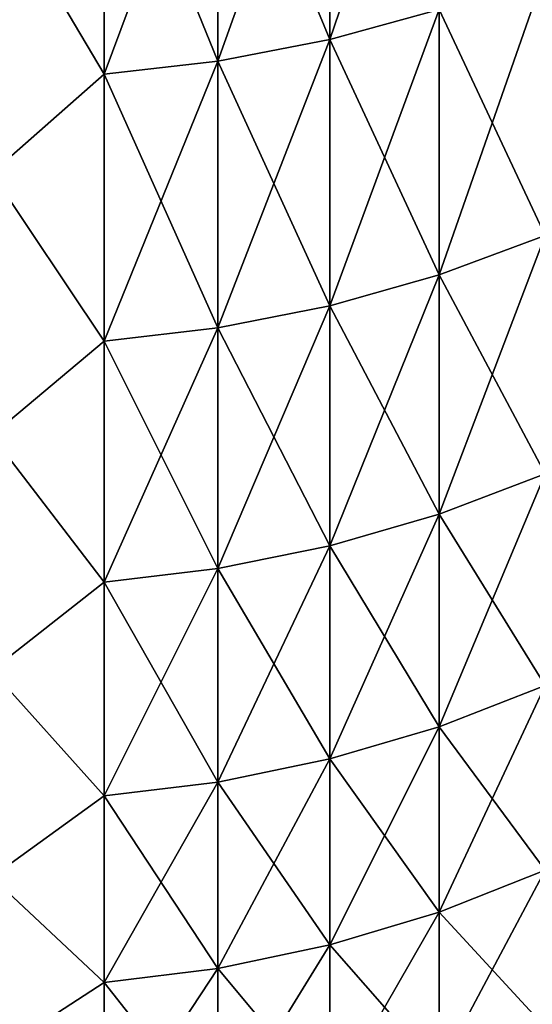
# Model space of a CAD drawing. Header units: metres. Extents: x -46 to 104, y -30 to 30.
# Tile 165 of 256: x 16.032 to 16.618, y -12.423 to -11.299. Entities that reach past the tile are written whole.
import ezdxf

# ---------------------------------------------------------------- set-up
doc = ezdxf.new("R2010")
doc.units = ezdxf.units.M
doc.layers.add('solid_26_000_502_XXX', color=7, linetype='CONTINUOUS')

msp = doc.modelspace()

# ---------------------------------------------------------------- linework, layer by layer
at = {"layer": 'solid_26_000_502_XXX'}
for points in [[(16.511431, -10.9561, 6.828989), (16.386457, -10.989402, 6.849746), (16.386457, -11.322231, 6.284351)], [(16.511431, -11.28792, 6.265306), (16.511431, -10.9561, 6.828989), (16.386457, -11.322231, 6.284351)], [(16.511431, -10.9561, 618.828979), (16.386457, -10.989402, 618.849731), (16.386457, -11.322231, 618.284363)], [(16.511431, -11.28792, 618.26532), (16.511431, -10.9561, 618.828979), (16.386457, -11.322231, 618.284363)], [(16.386457, -10.989402, 6.849746), (16.258539, -11.013325, 6.864657), (16.258539, -11.346878, 6.298031)], [(16.386457, -11.322231, 6.284351), (16.386457, -10.989402, 6.849746), (16.258539, -11.346878, 6.298031)], [(16.386457, -10.989402, -6.849746), (16.386457, -11.322231, -6.284351), (16.258539, -11.013325, -6.864657)], [(16.386457, -10.989402, 618.849731), (16.258539, -11.013325, 618.864685), (16.258539, -11.346878, 618.298035)], [(16.386457, -11.322231, 618.284363), (16.386457, -10.989402, 618.849731), (16.258539, -11.346878, 618.298035)], [(16.386457, -10.989402, 605.150269), (16.386457, -11.322231, 605.715637), (16.258539, -11.013325, 605.135315)], [(16.511431, -11.28792, -6.265306), (16.386457, -11.322231, -6.284351), (16.386457, -10.989402, -6.849746)], [(16.511431, -11.28792, 605.73468), (16.386457, -11.322231, 605.715637), (16.386457, -10.989402, 605.150269)], [(16.258539, -11.013325, 6.864657), (16.128647, -11.027685, 6.873609), (16.128647, -11.361673, 6.306243)], [(16.258539, -11.346878, 6.298031), (16.258539, -11.013325, 6.864657), (16.128647, -11.361673, 6.306243)], [(16.258539, -11.013325, -6.864657), (16.258539, -11.346878, -6.298031), (16.128647, -11.027685, -6.873609)], [(16.258539, -11.013325, 618.864685), (16.128647, -11.027685, 618.873596), (16.128647, -11.361673, 618.306213)], [(16.258539, -11.346878, 618.298035), (16.258539, -11.013325, 618.864685), (16.128647, -11.361673, 618.306213)], [(16.258539, -11.013325, 605.135315), (16.258539, -11.346878, 605.701965), (16.128647, -11.027685, 605.126404)], [(16.386457, -11.322231, -6.284351), (16.258539, -11.346878, -6.298031), (16.258539, -11.013325, -6.864657)], [(16.386457, -11.322231, 605.715637), (16.258539, -11.346878, 605.701965), (16.258539, -11.013325, 605.135315)], [(16.128647, -11.361673, 6.306243), (16.128647, -11.027685, 6.873609), (16, -11.14509, 6.692307)], [(16.128647, -11.027685, -6.873609), (16.128647, -11.361673, -6.306243), (16, -11.14509, -6.692307)], [(16.128647, -11.027685, 605.126404), (16.128647, -11.361673, 605.693787), (16, -11.14509, 605.307678)], [(16.128647, -11.361673, 618.306213), (16.128647, -11.027685, 618.873596), (16, -11.14509, 618.692322)], [(16.258539, -11.346878, -6.298031), (16.128647, -11.361673, -6.306243), (16.128647, -11.027685, -6.873609)], [(16.258539, -11.346878, 605.701965), (16.128647, -11.361673, 605.693787), (16.128647, -11.027685, 605.126404)], [(16.128647, -11.361673, 6.306243), (16, -11.14509, 6.692307), (16, -11.474824, 6.109698)], [(16.128647, -11.361673, -6.306243), (16, -11.474824, -6.109698), (16, -11.14509, -6.692307)], [(16.128647, -11.361673, 605.693787), (16, -11.474824, 605.89032), (16, -11.14509, 605.307678)], [(16.128647, -11.361673, 618.306213), (16, -11.14509, 618.692322), (16, -11.474824, 618.10968)], [(16.632504, -11.244206, 6.241044), (16.511431, -11.28792, 6.265306), (16.511431, -11.590764, 5.685541)], [(16.632504, -11.545878, 5.663524), (16.632504, -11.244206, 6.241044), (16.511431, -11.590764, 5.685541)], [(16.632504, -11.244206, -6.241044), (16.632504, -11.545878, -5.663524), (16.511431, -11.28792, -6.265306)], [(16.632504, -11.244206, 618.241028), (16.511431, -11.28792, 618.26532), (16.511431, -11.590764, 617.685547)], [(16.632504, -11.545878, 617.663513), (16.632504, -11.244206, 618.241028), (16.511431, -11.590764, 617.685547)], [(16.632504, -11.244206, 605.758972), (16.632504, -11.545878, 606.336487), (16.511431, -11.28792, 605.73468)], [(16.511431, -11.28792, 6.265306), (16.386457, -11.322231, 6.284351), (16.386457, -11.625996, 5.702823)], [(16.511431, -11.590764, 5.685541), (16.511431, -11.28792, 6.265306), (16.386457, -11.625996, 5.702823)], [(16.511431, -11.28792, -6.265306), (16.511431, -11.590764, -5.685541), (16.386457, -11.322231, -6.284351)], [(16.511431, -11.28792, 618.26532), (16.386457, -11.322231, 618.284363), (16.386457, -11.625996, 617.70282)], [(16.511431, -11.590764, 617.685547), (16.511431, -11.28792, 618.26532), (16.386457, -11.625996, 617.70282)], [(16.511431, -11.28792, 605.73468), (16.511431, -11.590764, 606.314453), (16.386457, -11.322231, 605.715637)], [(16.632504, -11.545878, -5.663524), (16.511431, -11.590764, -5.685541), (16.511431, -11.28792, -6.265306)], [(16.632504, -11.545878, 606.336487), (16.511431, -11.590764, 606.314453), (16.511431, -11.28792, 605.73468)], [(16.386457, -11.322231, 6.284351), (16.258539, -11.346878, 6.298031), (16.258539, -11.651304, 5.715238)], [(16.386457, -11.625996, 5.702823), (16.386457, -11.322231, 6.284351), (16.258539, -11.651304, 5.715238)], [(16.386457, -11.322231, -6.284351), (16.386457, -11.625996, -5.702823), (16.258539, -11.346878, -6.298031)], [(16.386457, -11.322231, 618.284363), (16.258539, -11.346878, 618.298035), (16.258539, -11.651304, 617.71521)], [(16.386457, -11.625996, 617.70282), (16.386457, -11.322231, 618.284363), (16.258539, -11.651304, 617.71521)], [(16.386457, -11.322231, 605.715637), (16.386457, -11.625996, 606.29718), (16.258539, -11.346878, 605.701965)], [(16.511431, -11.590764, -5.685541), (16.386457, -11.625996, -5.702823), (16.386457, -11.322231, -6.284351)], [(16.511431, -11.590764, 606.314453), (16.386457, -11.625996, 606.29718), (16.386457, -11.322231, 605.715637)], [(16.258539, -11.346878, 6.298031), (16.128647, -11.361673, 6.306243), (16.128647, -11.666497, 5.72269)], [(16.258539, -11.651304, 5.715238), (16.258539, -11.346878, 6.298031), (16.128647, -11.666497, 5.72269)], [(16.258539, -11.346878, -6.298031), (16.258539, -11.651304, -5.715238), (16.128647, -11.361673, -6.306243)], [(16.258539, -11.346878, 618.298035), (16.128647, -11.361673, 618.306213), (16.128647, -11.666497, 617.722717)], [(16.258539, -11.651304, 617.71521), (16.258539, -11.346878, 618.298035), (16.128647, -11.666497, 617.722717)], [(16.258539, -11.346878, 605.701965), (16.258539, -11.651304, 606.28479), (16.128647, -11.361673, 605.693787)], [(16.386457, -11.625996, -5.702823), (16.258539, -11.651304, -5.715238), (16.258539, -11.346878, -6.298031)], [(16.386457, -11.625996, 606.29718), (16.258539, -11.651304, 606.28479), (16.258539, -11.346878, 605.701965)], [(16.128647, -11.666497, 5.72269), (16.128647, -11.361673, 6.306243), (16, -11.474824, 6.109698)], [(16.128647, -11.361673, -6.306243), (16.128647, -11.666497, -5.72269), (16, -11.474824, -6.109698)], [(16.128647, -11.361673, 605.693787), (16.128647, -11.666497, 606.277283), (16, -11.474824, 605.89032)], [(16.128647, -11.666497, 617.722717), (16.128647, -11.361673, 618.306213), (16, -11.474824, 618.10968)], [(16.258539, -11.651304, -5.715238), (16.128647, -11.666497, -5.72269), (16.128647, -11.361673, -6.306243)], [(16.258539, -11.651304, 606.28479), (16.128647, -11.666497, 606.277283), (16.128647, -11.361673, 605.693787)], [(16.128647, -11.666497, 5.72269), (16, -11.474824, 6.109698), (16, -11.77413, 5.510887)], [(16.128647, -11.666497, -5.72269), (16, -11.77413, -5.510887), (16, -11.474824, -6.109698)], [(16.128647, -11.666497, 606.277283), (16, -11.77413, 606.489136), (16, -11.474824, 605.89032)], [(16.128647, -11.666497, 617.722717), (16, -11.474824, 618.10968), (16, -11.77413, 617.510864)], [(16.632504, -11.545878, 5.663524), (16.511431, -11.590764, 5.685541), (16.511431, -11.863855, 5.091181)], [(16.632504, -11.817912, 5.071465), (16.632504, -11.545878, 5.663524), (16.511431, -11.863855, 5.091181)], [(16.632504, -11.545878, -5.663524), (16.632504, -11.817912, -5.071465), (16.511431, -11.590764, -5.685541)], [(16.632504, -11.545878, 617.663513), (16.511431, -11.590764, 617.685547), (16.511431, -11.863855, 617.091187)], [(16.632504, -11.817912, 617.071472), (16.632504, -11.545878, 617.663513), (16.511431, -11.863855, 617.091187)], [(16.632504, -11.545878, 606.336487), (16.632504, -11.817912, 606.928528), (16.511431, -11.590764, 606.314453)], [(16.511431, -11.590764, 5.685541), (16.386457, -11.625996, 5.702823), (16.386457, -11.899918, 5.106657)], [(16.511431, -11.863855, 5.091181), (16.511431, -11.590764, 5.685541), (16.386457, -11.899918, 5.106657)], [(16.511431, -11.590764, -5.685541), (16.511431, -11.863855, -5.091181), (16.386457, -11.625996, -5.702823)], [(16.511431, -11.590764, 617.685547), (16.386457, -11.625996, 617.70282), (16.386457, -11.899918, 617.106628)], [(16.511431, -11.863855, 617.091187), (16.511431, -11.590764, 617.685547), (16.386457, -11.899918, 617.106628)], [(16.511431, -11.590764, 606.314453), (16.511431, -11.863855, 606.908813), (16.386457, -11.625996, 606.29718)], [(16.632504, -11.817912, -5.071465), (16.511431, -11.863855, -5.091181), (16.511431, -11.590764, -5.685541)], [(16.632504, -11.817912, 606.928528), (16.511431, -11.863855, 606.908813), (16.511431, -11.590764, 606.314453)], [(16.386457, -11.625996, 5.702823), (16.258539, -11.651304, 5.715238), (16.258539, -11.925822, 5.117774)], [(16.386457, -11.899918, 5.106657), (16.386457, -11.625996, 5.702823), (16.258539, -11.925822, 5.117774)], [(16.386457, -11.625996, -5.702823), (16.386457, -11.899918, -5.106657), (16.258539, -11.651304, -5.715238)], [(16.386457, -11.625996, 617.70282), (16.258539, -11.651304, 617.71521), (16.258539, -11.925822, 617.117798)], [(16.386457, -11.899918, 617.106628), (16.386457, -11.625996, 617.70282), (16.258539, -11.925822, 617.117798)], [(16.386457, -11.625996, 606.29718), (16.386457, -11.899918, 606.893372), (16.258539, -11.651304, 606.28479)], [(16.511431, -11.863855, -5.091181), (16.386457, -11.899918, -5.106657), (16.386457, -11.625996, -5.702823)], [(16.511431, -11.863855, 606.908813), (16.386457, -11.899918, 606.893372), (16.386457, -11.625996, 606.29718)], [(16.258539, -11.651304, 5.715238), (16.128647, -11.666497, 5.72269), (16.128647, -11.941373, 5.124446)], [(16.258539, -11.925822, 5.117774), (16.258539, -11.651304, 5.715238), (16.128647, -11.941373, 5.124446)], [(16.258539, -11.651304, -5.715238), (16.258539, -11.925822, -5.117774), (16.128647, -11.666497, -5.72269)], [(16.258539, -11.651304, 617.71521), (16.128647, -11.666497, 617.722717), (16.128647, -11.941373, 617.124451)], [(16.258539, -11.925822, 617.117798), (16.258539, -11.651304, 617.71521), (16.128647, -11.941373, 617.124451)], [(16.258539, -11.651304, 606.28479), (16.258539, -11.925822, 606.882202), (16.128647, -11.666497, 606.277283)], [(16.386457, -11.899918, -5.106657), (16.258539, -11.925822, -5.117774), (16.258539, -11.651304, -5.715238)], [(16.386457, -11.899918, 606.893372), (16.258539, -11.925822, 606.882202), (16.258539, -11.651304, 606.28479)], [(16.128647, -11.941373, 5.124446), (16.128647, -11.666497, 5.72269), (16, -11.77413, 5.510887)], [(16.128647, -11.666497, -5.72269), (16.128647, -11.941373, -5.124446), (16, -11.77413, -5.510887)], [(16.128647, -11.666497, 606.277283), (16.128647, -11.941373, 606.875549), (16, -11.77413, 606.489136)], [(16.128647, -11.941373, 617.124451), (16.128647, -11.666497, 617.722717), (16, -11.77413, 617.510864)], [(16.258539, -11.925822, -5.117774), (16.128647, -11.941373, -5.124446), (16.128647, -11.666497, -5.72269)], [(16.258539, -11.925822, 606.882202), (16.128647, -11.941373, 606.875549), (16.128647, -11.666497, 606.277283)], [(16.128647, -11.941373, 5.124446), (16, -11.77413, 5.510887), (16, -12.042212, 4.897463)], [(16.128647, -11.941373, -5.124446), (16, -12.042212, -4.897463), (16, -11.77413, -5.510887)], [(16.128647, -11.941373, 606.875549), (16, -12.042212, 607.102539), (16, -11.77413, 606.489136)], [(16.128647, -11.941373, 617.124451), (16, -11.77413, 617.510864), (16, -12.042212, 616.897461)], [(16.632504, -11.817912, 5.071465), (16.511431, -11.863855, 5.091181), (16.511431, -12.106493, 4.483753)], [(16.632504, -12.059609, 4.466389), (16.632504, -11.817912, 5.071465), (16.511431, -12.106493, 4.483753)], [(16.632504, -11.817912, -5.071465), (16.632504, -12.059609, -4.466389), (16.511431, -11.863855, -5.091181)], [(16.632504, -11.817912, 617.071472), (16.511431, -11.863855, 617.091187), (16.511431, -12.106493, 616.483765)], [(16.632504, -12.059609, 616.46637), (16.632504, -11.817912, 617.071472), (16.511431, -12.106493, 616.483765)], [(16.632504, -11.817912, 606.928528), (16.632504, -12.059609, 607.53363), (16.511431, -11.863855, 606.908813)], [(16.511431, -11.863855, 5.091181), (16.386457, -11.899918, 5.106657), (16.386457, -12.143291, 4.497381)], [(16.511431, -12.106493, 4.483753), (16.511431, -11.863855, 5.091181), (16.386457, -12.143291, 4.497381)], [(16.511431, -11.863855, -5.091181), (16.511431, -12.106493, -4.483753), (16.386457, -11.899918, -5.106657)], [(16.511431, -11.863855, 617.091187), (16.386457, -11.899918, 617.106628), (16.386457, -12.143291, 616.497375)], [(16.511431, -12.106493, 616.483765), (16.511431, -11.863855, 617.091187), (16.386457, -12.143291, 616.497375)], [(16.511431, -11.863855, 606.908813), (16.511431, -12.106493, 607.516235), (16.386457, -11.899918, 606.893372)], [(16.632504, -12.059609, -4.466389), (16.511431, -12.106493, -4.483753), (16.511431, -11.863855, -5.091181)], [(16.632504, -12.059609, 607.53363), (16.511431, -12.106493, 607.516235), (16.511431, -11.863855, 606.908813)], [(16.386457, -11.899918, 5.106657), (16.258539, -11.925822, 5.117774), (16.258539, -12.169726, 4.507172)], [(16.386457, -12.143291, 4.497381), (16.386457, -11.899918, 5.106657), (16.258539, -12.169726, 4.507172)], [(16.386457, -11.899918, -5.106657), (16.386457, -12.143291, -4.497381), (16.258539, -11.925822, -5.117774)], [(16.386457, -11.899918, 617.106628), (16.258539, -11.925822, 617.117798), (16.258539, -12.169726, 616.507202)], [(16.386457, -12.143291, 616.497375), (16.386457, -11.899918, 617.106628), (16.258539, -12.169726, 616.507202)], [(16.386457, -11.899918, 606.893372), (16.386457, -12.143291, 607.502625), (16.258539, -11.925822, 606.882202)], [(16.511431, -12.106493, -4.483753), (16.386457, -12.143291, -4.497381), (16.386457, -11.899918, -5.106657)], [(16.511431, -12.106493, 607.516235), (16.386457, -12.143291, 607.502625), (16.386457, -11.899918, 606.893372)], [(16.258539, -11.925822, 5.117774), (16.128647, -11.941373, 5.124446), (16.128647, -12.185595, 4.513049)], [(16.258539, -12.169726, 4.507172), (16.258539, -11.925822, 5.117774), (16.128647, -12.185595, 4.513049)], [(16.258539, -11.925822, -5.117774), (16.258539, -12.169726, -4.507172), (16.128647, -11.941373, -5.124446)], [(16.258539, -11.925822, 617.117798), (16.128647, -11.941373, 617.124451), (16.128647, -12.185595, 616.513062)], [(16.258539, -12.169726, 616.507202), (16.258539, -11.925822, 617.117798), (16.128647, -12.185595, 616.513062)], [(16.258539, -11.925822, 606.882202), (16.258539, -12.169726, 607.492798), (16.128647, -11.941373, 606.875549)], [(16.386457, -12.143291, -4.497381), (16.258539, -12.169726, -4.507172), (16.258539, -11.925822, -5.117774)], [(16.386457, -12.143291, 607.502625), (16.258539, -12.169726, 607.492798), (16.258539, -11.925822, 606.882202)], [(16.128647, -12.185595, 4.513049), (16.128647, -11.941373, 5.124446), (16, -12.042212, 4.897463)], [(16.128647, -11.941373, -5.124446), (16.128647, -12.185595, -4.513049), (16, -12.042212, -4.897463)], [(16.128647, -11.941373, 606.875549), (16.128647, -12.185595, 607.486938), (16, -12.042212, 607.102539)], [(16.128647, -12.185595, 616.513062), (16.128647, -11.941373, 617.124451), (16, -12.042212, 616.897461)], [(16.258539, -12.169726, -4.507172), (16.128647, -12.185595, -4.513049), (16.128647, -11.941373, -5.124446)], [(16.258539, -12.169726, 607.492798), (16.128647, -12.185595, 607.486938), (16.128647, -11.941373, 606.875549)], [(16.128647, -12.185595, 4.513049), (16, -12.042212, 4.897463), (16, -12.27836, 4.271051)], [(16.128647, -12.185595, -4.513049), (16, -12.27836, -4.271051), (16, -12.042212, -4.897463)], [(16.128647, -12.185595, 607.486938), (16, -12.27836, 607.728943), (16, -12.042212, 607.102539)], [(16.128647, -12.185595, 616.513062), (16, -12.042212, 616.897461), (16, -12.27836, 616.271057)], [(16.632504, -12.059609, 4.466389), (16.511431, -12.106493, 4.483753), (16.511431, -12.318052, 3.864814)], [(16.632504, -12.27035, 3.849847), (16.632504, -12.059609, 4.466389), (16.511431, -12.318052, 3.864814)], [(16.632504, -12.059609, -4.466389), (16.632504, -12.27035, -3.849847), (16.511431, -12.106493, -4.483753)], [(16.632504, -12.059609, 616.46637), (16.511431, -12.106493, 616.483765), (16.511431, -12.318052, 615.864807)], [(16.632504, -12.27035, 615.849854), (16.632504, -12.059609, 616.46637), (16.511431, -12.318052, 615.864807)], [(16.632504, -12.059609, 607.53363), (16.632504, -12.27035, 608.150146), (16.511431, -12.106493, 607.516235)], [(16.511431, -12.106493, 4.483753), (16.386457, -12.143291, 4.497381), (16.386457, -12.355494, 3.876561)], [(16.511431, -12.318052, 3.864814), (16.511431, -12.106493, 4.483753), (16.386457, -12.355494, 3.876561)], [(16.511431, -12.106493, -4.483753), (16.511431, -12.318052, -3.864814), (16.386457, -12.143291, -4.497381)], [(16.511431, -12.106493, 616.483765), (16.386457, -12.143291, 616.497375), (16.386457, -12.355494, 615.876587)], [(16.511431, -12.318052, 615.864807), (16.511431, -12.106493, 616.483765), (16.386457, -12.355494, 615.876587)], [(16.511431, -12.106493, 607.516235), (16.511431, -12.318052, 608.135193), (16.386457, -12.143291, 607.502625)], [(16.632504, -12.27035, -3.849847), (16.511431, -12.318052, -3.864814), (16.511431, -12.106493, -4.483753)], [(16.632504, -12.27035, 608.150146), (16.511431, -12.318052, 608.135193), (16.511431, -12.106493, 607.516235)], [(16.386457, -12.143291, 4.497381), (16.258539, -12.169726, 4.507172), (16.258539, -12.382391, 3.885)], [(16.386457, -12.355494, 3.876561), (16.386457, -12.143291, 4.497381), (16.258539, -12.382391, 3.885)], [(16.386457, -12.143291, -4.497381), (16.386457, -12.355494, -3.876561), (16.258539, -12.169726, -4.507172)], [(16.386457, -12.143291, 616.497375), (16.258539, -12.169726, 616.507202), (16.258539, -12.382391, 615.88501)], [(16.386457, -12.355494, 615.876587), (16.386457, -12.143291, 616.497375), (16.258539, -12.382391, 615.88501)], [(16.386457, -12.143291, 607.502625), (16.386457, -12.355494, 608.123413), (16.258539, -12.169726, 607.492798)], [(16.511431, -12.318052, -3.864814), (16.386457, -12.355494, -3.876561), (16.386457, -12.143291, -4.497381)], [(16.511431, -12.318052, 608.135193), (16.386457, -12.355494, 608.123413), (16.386457, -12.143291, 607.502625)], [(16.258539, -12.169726, 4.507172), (16.128647, -12.185595, 4.513049), (16.128647, -12.398537, 3.890066)], [(16.258539, -12.382391, 3.885), (16.258539, -12.169726, 4.507172), (16.128647, -12.398537, 3.890066)], [(16.258539, -12.169726, -4.507172), (16.258539, -12.382391, -3.885), (16.128647, -12.185595, -4.513049)], [(16.258539, -12.169726, 616.507202), (16.128647, -12.185595, 616.513062), (16.128647, -12.398537, 615.890076)], [(16.258539, -12.382391, 615.88501), (16.258539, -12.169726, 616.507202), (16.128647, -12.398537, 615.890076)], [(16.258539, -12.169726, 607.492798), (16.258539, -12.382391, 608.11499), (16.128647, -12.185595, 607.486938)], [(16.386457, -12.355494, -3.876561), (16.258539, -12.382391, -3.885), (16.258539, -12.169726, -4.507172)], [(16.386457, -12.355494, 608.123413), (16.258539, -12.382391, 608.11499), (16.258539, -12.169726, 607.492798)], [(16.128647, -12.398537, 3.890066), (16.128647, -12.185595, 4.513049), (16, -12.27836, 4.271051)], [(16.128647, -12.185595, -4.513049), (16.128647, -12.398537, -3.890066), (16, -12.27836, -4.271051)], [(16.128647, -12.185595, 607.486938), (16.128647, -12.398537, 608.109924), (16, -12.27836, 607.728943)], [(16.128647, -12.398537, 615.890076), (16.128647, -12.185595, 616.513062), (16, -12.27836, 616.271057)], [(16.258539, -12.382391, -3.885), (16.128647, -12.398537, -3.890066), (16.128647, -12.185595, -4.513049)], [(16.258539, -12.382391, 608.11499), (16.128647, -12.398537, 608.109924), (16.128647, -12.185595, 607.486938)], [(16.632504, -12.27035, 3.849847), (16.511431, -12.318052, 3.864814), (16.511431, -12.497992, 3.235954)], [(16.632504, -12.449593, 3.223423), (16.632504, -12.27035, 3.849847), (16.511431, -12.497992, 3.235954)], [(16.632504, -12.27035, -3.849847), (16.632504, -12.449593, -3.223423), (16.511431, -12.318052, -3.864814)], [(16.632504, -12.27035, 615.849854), (16.511431, -12.318052, 615.864807), (16.511431, -12.497992, 615.235962)], [(16.632504, -12.449593, 615.22345), (16.632504, -12.27035, 615.849854), (16.511431, -12.497992, 615.235962)], [(16.632504, -12.27035, 608.150146), (16.632504, -12.449593, 608.77655), (16.511431, -12.318052, 608.135193)], [(16.128647, -12.398537, 3.890066), (16, -12.27836, 4.271051), (16, -12.481948, 3.633313)], [(16.128647, -12.398537, -3.890066), (16, -12.481948, -3.633313), (16, -12.27836, -4.271051)], [(16.128647, -12.398537, 608.109924), (16, -12.481948, 608.366699), (16, -12.27836, 607.728943)], [(16.128647, -12.398537, 615.890076), (16, -12.27836, 616.271057), (16, -12.481948, 615.633301)], [(16.511431, -12.318052, 3.864814), (16.386457, -12.355494, 3.876561), (16.386457, -12.535981, 3.24579)], [(16.511431, -12.497992, 3.235954), (16.511431, -12.318052, 3.864814), (16.386457, -12.535981, 3.24579)], [(16.511431, -12.318052, -3.864814), (16.511431, -12.497992, -3.235954), (16.386457, -12.355494, -3.876561)], [(16.511431, -12.318052, 615.864807), (16.386457, -12.355494, 615.876587), (16.386457, -12.535981, 615.245789)], [(16.511431, -12.497992, 615.235962), (16.511431, -12.318052, 615.864807), (16.386457, -12.535981, 615.245789)], [(16.511431, -12.318052, 608.135193), (16.511431, -12.497992, 608.764038), (16.386457, -12.355494, 608.123413)], [(16.632504, -12.449593, -3.223423), (16.511431, -12.497992, -3.235954), (16.511431, -12.318052, -3.864814)], [(16.632504, -12.449593, 608.77655), (16.511431, -12.497992, 608.764038), (16.511431, -12.318052, 608.135193)], [(16.386457, -12.355494, 3.876561), (16.258539, -12.382391, 3.885), (16.258539, -12.563271, 3.252856)], [(16.386457, -12.535981, 3.24579), (16.386457, -12.355494, 3.876561), (16.258539, -12.563271, 3.252856)], [(16.386457, -12.355494, -3.876561), (16.386457, -12.535981, -3.24579), (16.258539, -12.382391, -3.885)], [(16.386457, -12.355494, 615.876587), (16.258539, -12.382391, 615.88501), (16.258539, -12.563271, 615.252869)], [(16.386457, -12.535981, 615.245789), (16.386457, -12.355494, 615.876587), (16.258539, -12.563271, 615.252869)], [(16.386457, -12.355494, 608.123413), (16.386457, -12.535981, 608.754211), (16.258539, -12.382391, 608.11499)], [(16.511431, -12.497992, -3.235954), (16.386457, -12.535981, -3.24579), (16.386457, -12.355494, -3.876561)], [(16.511431, -12.497992, 608.764038), (16.386457, -12.535981, 608.754211), (16.386457, -12.355494, 608.123413)], [(16.258539, -12.382391, 3.885), (16.128647, -12.398537, 3.890066), (16.128647, -12.579652, 3.257097)], [(16.258539, -12.563271, 3.252856), (16.258539, -12.382391, 3.885), (16.128647, -12.579652, 3.257097)], [(16.258539, -12.382391, -3.885), (16.258539, -12.563271, -3.252856), (16.128647, -12.398537, -3.890066)], [(16.258539, -12.382391, 615.88501), (16.128647, -12.398537, 615.890076), (16.128647, -12.579652, 615.25708)], [(16.258539, -12.563271, 615.252869), (16.258539, -12.382391, 615.88501), (16.128647, -12.579652, 615.25708)], [(16.258539, -12.382391, 608.11499), (16.258539, -12.563271, 608.747131), (16.128647, -12.398537, 608.109924)], [(16.386457, -12.535981, -3.24579), (16.258539, -12.563271, -3.252856), (16.258539, -12.382391, -3.885)], [(16.386457, -12.535981, 608.754211), (16.258539, -12.563271, 608.747131), (16.258539, -12.382391, 608.11499)], [(16.128647, -12.579652, 3.257097), (16.128647, -12.398537, 3.890066), (16, -12.481948, 3.633313)], [(16.128647, -12.398537, -3.890066), (16.128647, -12.579652, -3.257097), (16, -12.481948, -3.633313)], [(16.128647, -12.398537, 608.109924), (16.128647, -12.579652, 608.74292), (16, -12.481948, 608.366699)], [(16.128647, -12.579652, 615.25708), (16.128647, -12.398537, 615.890076), (16, -12.481948, 615.633301)], [(16.258539, -12.563271, -3.252856), (16.128647, -12.579652, -3.257097), (16.128647, -12.398537, -3.890066)], [(16.258539, -12.563271, 608.747131), (16.128647, -12.579652, 608.74292), (16.128647, -12.398537, 608.109924)]]:
    msp.add_3dface(points, dxfattribs=at)

doc.saveas('drawing.dxf')
